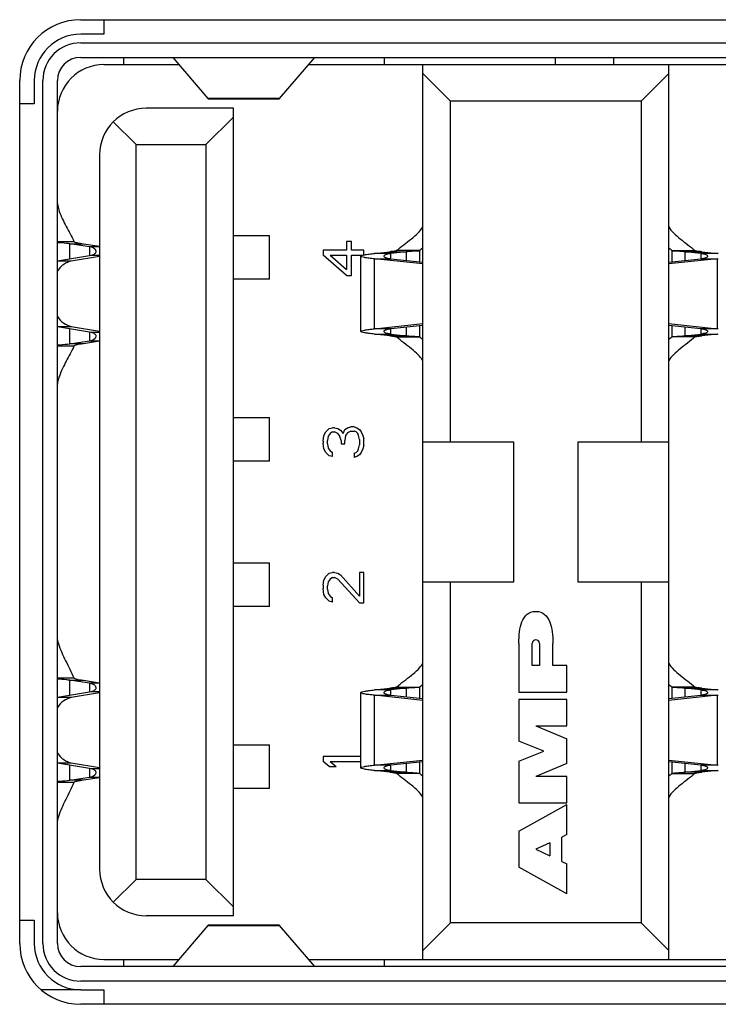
# Model space of a CAD drawing. Header units: millimetres. Extents: x 0 to 2731, y -3524 to -2222.
# Tile 86 of 221: x 1221 to 1230, y -2584 to -2570. Entities that reach past the tile are written whole.
import ezdxf

# ---------------------------------------------------------------- set-up
doc = ezdxf.new("R2010")
doc.units = ezdxf.units.MM
doc.header["$LTSCALE"] = 46.255
doc.layers.add('00_COMPONENTS', color=7, linetype='CONTINUOUS')

msp = doc.modelspace()

# ---------------------------------------------------------------- linework, layer by layer
at = {"layer": '00_COMPONENTS', "color": 4}
for p, q in [((1221.413, -2570.055), (1234.393, -2570.055)), ((1221.413, -2570.373), (1234.393, -2570.373)), ((1220.575, -2582.753), (1220.575, -2570.893)), ((1220.893, -2582.753), (1220.893, -2570.893)), ((1224.146, -2571.14), (1223.161, -2571.14)), ((1221.093, -2573.103), (1221.32, -2573.103)), ((1221.266, -2573.137), (1221.453, -2573.137)), ((1221.266, -2573.34), (1221.266, -2573.137)), ((1221.673, -2573.177), (1221.533, -2573.177)), ((1221.533, -2573.177), (1221.533, -2573.29)), ((1221.56, -2573.29), (1221.673, -2573.29)), ((1225.676, -2573.268), (1225.451, -2573.268)), ((1225.662, -2573.246), (1225.887, -2573.246)), ((1225.675, -2573.343), (1225.675, -2573.268)), ((1226.071, -2573.229), (1225.754, -2573.229)), ((1225.887, -2573.246), (1225.887, -2573.365)), ((1226.071, -2573.385), (1226.071, -2573.229)), ((1229.535, -2573.229), (1229.852, -2573.229)), ((1229.535, -2573.229), (1229.535, -2573.385)), ((1229.72, -2573.246), (1229.945, -2573.246)), ((1229.72, -2573.365), (1229.72, -2573.246)), ((1230.156, -2573.268), (1229.931, -2573.268)), ((1229.931, -2573.268), (1229.931, -2573.343)), ((1221.284, -2573.375), (1221.093, -2573.375)), ((1225.451, -2573.343), (1225.676, -2573.343)), ((1225.451, -2574.303), (1225.451, -2573.343)), ((1229.931, -2573.343), (1230.156, -2573.343)), ((1230.156, -2573.343), (1230.156, -2574.303)), ((1221.093, -2574.271), (1221.284, -2574.271)), ((1226.071, -2574.417), (1226.071, -2574.261)), ((1229.535, -2574.261), (1229.535, -2574.417)), ((1221.266, -2574.509), (1221.266, -2574.306)), ((1221.533, -2574.356), (1221.533, -2574.469)), ((1221.673, -2574.356), (1221.56, -2574.356)), ((1225.676, -2574.303), (1225.451, -2574.303)), ((1225.451, -2574.378), (1225.676, -2574.378)), ((1225.887, -2574.4), (1225.662, -2574.4)), ((1225.675, -2574.378), (1225.675, -2574.303)), ((1225.887, -2574.281), (1225.887, -2574.4)), ((1229.72, -2574.4), (1229.72, -2574.281)), ((1229.945, -2574.4), (1229.72, -2574.4)), ((1230.156, -2574.303), (1229.931, -2574.303)), ((1229.931, -2574.303), (1229.931, -2574.378)), ((1229.931, -2574.378), (1230.156, -2574.378)), ((1221.32, -2574.543), (1221.093, -2574.543)), ((1221.453, -2574.509), (1221.266, -2574.509)), ((1221.533, -2574.469), (1221.673, -2574.469)), ((1225.754, -2574.417), (1226.071, -2574.417)), ((1229.852, -2574.417), (1229.535, -2574.417)), ((1221.093, -2579.103), (1221.32, -2579.103)), ((1221.266, -2579.137), (1221.453, -2579.137)), ((1221.266, -2579.34), (1221.266, -2579.137)), ((1221.673, -2579.177), (1221.533, -2579.177)), ((1221.533, -2579.177), (1221.533, -2579.29)), ((1225.676, -2579.268), (1225.451, -2579.268)), ((1225.662, -2579.246), (1225.887, -2579.246)), ((1225.675, -2579.343), (1225.675, -2579.268)), ((1225.754, -2579.229), (1226.071, -2579.229)), ((1225.887, -2579.246), (1225.887, -2579.365)), ((1226.071, -2579.385), (1226.071, -2579.229)), ((1229.852, -2579.229), (1229.535, -2579.229)), ((1229.535, -2579.229), (1229.535, -2579.385)), ((1229.72, -2579.246), (1229.945, -2579.246)), ((1229.72, -2579.365), (1229.72, -2579.246)), ((1230.156, -2579.268), (1229.931, -2579.268)), ((1229.931, -2579.268), (1229.931, -2579.343)), ((1221.284, -2579.375), (1221.093, -2579.375)), ((1221.56, -2579.29), (1221.673, -2579.29)), ((1225.451, -2579.343), (1225.676, -2579.343)), ((1225.451, -2580.303), (1225.451, -2579.343)), ((1229.931, -2579.343), (1230.156, -2579.343)), ((1230.156, -2579.343), (1230.156, -2580.303)), ((1221.093, -2580.271), (1221.284, -2580.271)), ((1221.266, -2580.509), (1221.266, -2580.306)), ((1221.533, -2580.356), (1221.533, -2580.469)), ((1221.673, -2580.356), (1221.56, -2580.356)), ((1225.676, -2580.303), (1225.451, -2580.303)), ((1225.675, -2580.378), (1225.675, -2580.303)), ((1225.887, -2580.281), (1225.887, -2580.4)), ((1226.071, -2580.417), (1226.071, -2580.261)), ((1229.535, -2580.261), (1229.535, -2580.417)), ((1229.72, -2580.4), (1229.72, -2580.281)), ((1230.156, -2580.303), (1229.931, -2580.303)), ((1229.931, -2580.303), (1229.931, -2580.378)), ((1221.533, -2580.469), (1221.673, -2580.469)), ((1225.451, -2580.378), (1225.676, -2580.378)), ((1225.887, -2580.4), (1225.662, -2580.4)), ((1226.071, -2580.417), (1225.754, -2580.417)), ((1229.535, -2580.417), (1229.852, -2580.417)), ((1229.945, -2580.4), (1229.72, -2580.4)), ((1229.931, -2580.378), (1230.156, -2580.378)), ((1221.32, -2580.543), (1221.093, -2580.543)), ((1221.453, -2580.509), (1221.266, -2580.509)), ((1223.161, -2582.506), (1224.146, -2582.506)), ((1234.393, -2583.273), (1221.413, -2583.273)), ((1234.393, -2583.591), (1221.413, -2583.591))]:
    msp.add_line(p, q, dxfattribs=at)
at = {"layer": '00_COMPONENTS', "color": 7}
for p, q in [((1221.733, -2570.055), (1221.733, -2570.255)), ((1221.733, -2570.255), (1221.413, -2570.255)), ((1221.413, -2570.573), (1234.393, -2570.573)), ((1222.003, -2570.573), (1222.003, -2570.673)), ((1222.678, -2570.575), (1223.161, -2571.14)), ((1224.146, -2571.14), (1224.628, -2570.575)), ((1225.583, -2570.573), (1225.583, -2570.673)), ((1227.933, -2570.573), (1227.933, -2570.673)), ((1228.733, -2570.573), (1228.733, -2570.673)), ((1221.733, -2570.673), (1222.762, -2570.673)), ((1224.544, -2570.673), (1231.279, -2570.673)), ((1226.113, -2582.973), (1226.113, -2570.673)), ((1229.493, -2582.973), (1229.493, -2570.673)), ((1226.493, -2571.173), (1226.113, -2570.793)), ((1229.493, -2570.793), (1229.113, -2571.173)), ((1220.775, -2570.893), (1220.775, -2571.213)), ((1221.093, -2582.753), (1221.093, -2570.893)), ((1223.166, -2571.143), (1224.14, -2571.143)), ((1220.775, -2571.213), (1220.575, -2571.213)), ((1223.513, -2571.273), (1222.313, -2571.273)), ((1223.513, -2582.373), (1223.513, -2571.273)), ((1229.113, -2571.173), (1226.493, -2571.173)), ((1226.493, -2575.863), (1226.493, -2571.173)), ((1229.113, -2571.173), (1229.113, -2575.863)), ((1223.133, -2571.773), (1223.513, -2571.393)), ((1222.173, -2571.773), (1221.861, -2571.46)), ((1222.173, -2571.773), (1223.133, -2571.773)), ((1222.173, -2581.873), (1222.173, -2571.773)), ((1223.133, -2571.773), (1223.133, -2581.873)), ((1221.673, -2571.913), (1221.673, -2581.733)), ((1223.513, -2573.023), (1224.008, -2573.023)), ((1224.008, -2573.623), (1224.008, -2573.023)), ((1221.533, -2573.177), (1221.266, -2573.137)), ((1221.453, -2573.137), (1221.673, -2573.17)), ((1225.136, -2573.106), (1225.065, -2573.106)), ((1225.065, -2573.106), (1225.065, -2573.223)), ((1225.136, -2573.223), (1225.136, -2573.106)), ((1221.093, -2573.369), (1221.56, -2573.29)), ((1221.673, -2573.309), (1221.284, -2573.375)), ((1225.065, -2573.223), (1224.743, -2573.223)), ((1224.743, -2573.223), (1224.743, -2573.293)), ((1225.065, -2573.573), (1224.743, -2573.293)), ((1224.839, -2573.293), (1225.065, -2573.293)), ((1224.839, -2573.293), (1225.065, -2573.491)), ((1225.065, -2573.293), (1225.065, -2573.491)), ((1225.303, -2573.223), (1225.136, -2573.223)), ((1225.136, -2573.293), (1225.286, -2573.293)), ((1225.136, -2573.573), (1225.136, -2573.293)), ((1225.263, -2574.34), (1225.263, -2573.306)), ((1225.303, -2573.293), (1225.303, -2573.223)), ((1225.451, -2573.268), (1225.662, -2573.246)), ((1225.887, -2573.246), (1225.675, -2573.268)), ((1229.931, -2573.268), (1229.72, -2573.246)), ((1229.945, -2573.246), (1230.156, -2573.268)), ((1226.113, -2573.413), (1225.451, -2573.343)), ((1225.675, -2573.343), (1226.113, -2573.389)), ((1230.156, -2573.343), (1229.493, -2573.413)), ((1229.493, -2573.389), (1229.931, -2573.343)), ((1225.065, -2573.573), (1225.136, -2573.573)), ((1224.008, -2573.623), (1223.513, -2573.623)), ((1221.284, -2574.271), (1221.673, -2574.337)), ((1225.451, -2574.303), (1226.113, -2574.233)), ((1226.113, -2574.257), (1225.675, -2574.303)), ((1229.493, -2574.233), (1230.156, -2574.303)), ((1229.931, -2574.303), (1229.493, -2574.257)), ((1221.56, -2574.356), (1221.093, -2574.277)), ((1225.662, -2574.4), (1225.451, -2574.378)), ((1225.675, -2574.378), (1225.887, -2574.4)), ((1229.72, -2574.4), (1229.931, -2574.378)), ((1230.156, -2574.378), (1229.945, -2574.4)), ((1221.266, -2574.509), (1221.533, -2574.469)), ((1221.673, -2574.476), (1221.453, -2574.509)), ((1223.513, -2575.523), (1224.008, -2575.523)), ((1224.008, -2576.123), (1224.008, -2575.523)), ((1224.755, -2575.77), (1224.779, -2575.723)), ((1224.779, -2575.723), (1224.827, -2575.676)), ((1224.839, -2575.746), (1224.815, -2575.781)), ((1224.827, -2575.676), (1224.874, -2575.665)), ((1224.874, -2575.723), (1224.839, -2575.746)), ((1224.898, -2575.665), (1224.874, -2575.665)), ((1224.874, -2575.723), (1224.898, -2575.723)), ((1224.898, -2575.665), (1224.946, -2575.676)), ((1224.946, -2575.746), (1224.898, -2575.723)), ((1224.946, -2575.676), (1224.981, -2575.7)), ((1224.97, -2575.77), (1224.946, -2575.746)), ((1224.981, -2575.7), (1225.017, -2575.746)), ((1225.017, -2575.746), (1225.041, -2575.688)), ((1225.041, -2575.688), (1225.077, -2575.665)), ((1225.077, -2575.735), (1225.053, -2575.77)), ((1225.077, -2575.665), (1225.124, -2575.653)), ((1225.124, -2575.711), (1225.077, -2575.735)), ((1225.172, -2575.653), (1225.124, -2575.653)), ((1225.124, -2575.711), (1225.172, -2575.711)), ((1225.172, -2575.653), (1225.208, -2575.665)), ((1225.196, -2575.723), (1225.172, -2575.711)), ((1225.22, -2575.746), (1225.196, -2575.723)), ((1225.208, -2575.665), (1225.244, -2575.688)), ((1225.232, -2575.77), (1225.22, -2575.746)), ((1225.244, -2575.688), (1225.267, -2575.723)), ((1225.267, -2575.723), (1225.291, -2575.77)), ((1224.743, -2575.851), (1224.755, -2575.77)), ((1224.743, -2575.851), (1224.743, -2575.875)), ((1224.755, -2575.956), (1224.743, -2575.875)), ((1224.815, -2575.781), (1224.803, -2575.84)), ((1224.803, -2575.886), (1224.803, -2575.84)), ((1224.803, -2575.886), (1224.815, -2575.945)), ((1224.993, -2575.84), (1224.97, -2575.77)), ((1224.993, -2575.84), (1224.993, -2575.886)), ((1224.993, -2575.886), (1225.041, -2575.886)), ((1225.053, -2575.77), (1225.041, -2575.84)), ((1225.041, -2575.886), (1225.041, -2575.84)), ((1225.244, -2575.828), (1225.232, -2575.77)), ((1225.232, -2575.956), (1225.244, -2575.898)), ((1225.244, -2575.828), (1225.244, -2575.898)), ((1225.291, -2575.77), (1225.303, -2575.816)), ((1225.303, -2575.91), (1225.303, -2575.816)), ((1227.363, -2575.863), (1226.113, -2575.863)), ((1227.363, -2577.783), (1227.363, -2575.863)), ((1229.493, -2575.863), (1228.243, -2575.863)), ((1228.243, -2575.863), (1228.243, -2577.783)), ((1224.779, -2576.003), (1224.755, -2575.956)), ((1224.827, -2576.05), (1224.779, -2576.003)), ((1224.815, -2575.945), (1224.839, -2575.98)), ((1224.839, -2575.98), (1224.874, -2576.003)), ((1224.874, -2576.061), (1224.874, -2576.003)), ((1225.172, -2576.015), (1225.196, -2576.003)), ((1225.172, -2576.015), (1225.172, -2576.073)), ((1225.196, -2576.003), (1225.22, -2575.98)), ((1225.22, -2575.98), (1225.232, -2575.956)), ((1225.267, -2576.003), (1225.244, -2576.038)), ((1225.291, -2575.956), (1225.267, -2576.003)), ((1225.303, -2575.91), (1225.291, -2575.956)), ((1224.008, -2576.123), (1223.513, -2576.123)), ((1224.874, -2576.061), (1224.827, -2576.05)), ((1225.208, -2576.061), (1225.172, -2576.073)), ((1225.244, -2576.038), (1225.208, -2576.061)), ((1223.513, -2577.523), (1224.008, -2577.523)), ((1224.008, -2578.123), (1224.008, -2577.523)), ((1224.827, -2577.665), (1224.874, -2577.653)), ((1224.898, -2577.653), (1224.874, -2577.653)), ((1224.898, -2577.653), (1224.946, -2577.665)), ((1225.303, -2577.653), (1225.244, -2577.653)), ((1225.244, -2577.653), (1225.244, -2577.98)), ((1225.303, -2578.073), (1225.303, -2577.653)), ((1224.743, -2577.828), (1224.755, -2577.758)), ((1224.755, -2577.758), (1224.779, -2577.711)), ((1224.779, -2577.711), (1224.827, -2577.665)), ((1224.815, -2577.781), (1224.803, -2577.84)), ((1224.839, -2577.746), (1224.815, -2577.781)), ((1224.874, -2577.723), (1224.839, -2577.746)), ((1224.874, -2577.723), (1224.898, -2577.723)), ((1224.946, -2577.746), (1224.898, -2577.723)), ((1224.946, -2577.665), (1224.981, -2577.688)), ((1225.244, -2578.073), (1224.946, -2577.746)), ((1224.981, -2577.688), (1225.244, -2577.98)), ((1226.113, -2577.783), (1227.363, -2577.783)), ((1226.493, -2582.473), (1226.493, -2577.783)), ((1228.243, -2577.783), (1229.493, -2577.783)), ((1229.113, -2577.783), (1229.113, -2582.473)), ((1224.743, -2577.828), (1224.743, -2577.875)), ((1224.755, -2577.956), (1224.743, -2577.875)), ((1224.803, -2577.886), (1224.803, -2577.84)), ((1224.803, -2577.886), (1224.815, -2577.945)), ((1224.779, -2578.003), (1224.755, -2577.956)), ((1224.827, -2578.05), (1224.779, -2578.003)), ((1224.815, -2577.945), (1224.839, -2577.98)), ((1224.874, -2578.061), (1224.827, -2578.05)), ((1224.839, -2577.98), (1224.874, -2578.003)), ((1224.874, -2578.061), (1224.874, -2578.003)), ((1224.008, -2578.123), (1223.513, -2578.123)), ((1225.244, -2578.073), (1225.303, -2578.073)), ((1227.433, -2578.629), (1227.433, -2579.3)), ((1227.618, -2578.935), (1227.618, -2578.629)), ((1227.716, -2578.629), (1227.716, -2578.935)), ((1227.9, -2578.935), (1227.9, -2578.629)), ((1227.716, -2578.935), (1227.618, -2578.935)), ((1228.093, -2578.935), (1227.9, -2578.935)), ((1228.093, -2579.3), (1228.093, -2578.935)), ((1221.533, -2579.177), (1221.266, -2579.137)), ((1221.453, -2579.137), (1221.673, -2579.17)), ((1225.451, -2579.268), (1225.662, -2579.246)), ((1225.887, -2579.246), (1225.675, -2579.268)), ((1229.931, -2579.268), (1229.72, -2579.246)), ((1229.945, -2579.246), (1230.156, -2579.268)), ((1221.093, -2579.369), (1221.56, -2579.29)), ((1221.673, -2579.309), (1221.284, -2579.375)), ((1225.263, -2580.34), (1225.263, -2579.306)), ((1226.113, -2579.413), (1225.451, -2579.343)), ((1225.675, -2579.343), (1226.113, -2579.389)), ((1227.433, -2579.3), (1228.093, -2579.3)), ((1228.093, -2579.399), (1227.433, -2579.399)), ((1227.433, -2579.399), (1227.433, -2579.972)), ((1228.093, -2579.762), (1228.093, -2579.399)), ((1230.156, -2579.343), (1229.493, -2579.413)), ((1229.493, -2579.389), (1229.931, -2579.343)), ((1227.667, -2579.762), (1228.093, -2579.762)), ((1227.667, -2579.762), (1228.093, -2579.942)), ((1228.093, -2580.279), (1228.093, -2579.942)), ((1223.513, -2580.023), (1224.008, -2580.023)), ((1224.008, -2580.623), (1224.008, -2580.023)), ((1227.775, -2580.11), (1227.433, -2579.972)), ((1225.263, -2580.183), (1224.743, -2580.183)), ((1224.743, -2580.183), (1224.743, -2580.253)), ((1227.433, -2580.248), (1227.775, -2580.11)), ((1221.56, -2580.356), (1221.093, -2580.277)), ((1221.284, -2580.271), (1221.673, -2580.337)), ((1224.827, -2580.323), (1224.743, -2580.253)), ((1224.827, -2580.323), (1224.922, -2580.323)), ((1224.839, -2580.253), (1225.263, -2580.253)), ((1224.839, -2580.253), (1224.922, -2580.323)), ((1225.451, -2580.303), (1226.113, -2580.233)), ((1226.113, -2580.257), (1225.675, -2580.303)), ((1227.433, -2580.248), (1227.433, -2580.822)), ((1228.093, -2580.279), (1227.667, -2580.459)), ((1229.493, -2580.233), (1230.156, -2580.303)), ((1229.931, -2580.303), (1229.493, -2580.257)), ((1221.266, -2580.509), (1221.533, -2580.469)), ((1221.673, -2580.476), (1221.453, -2580.509)), ((1225.662, -2580.4), (1225.451, -2580.378)), ((1225.675, -2580.378), (1225.887, -2580.4)), ((1228.093, -2580.459), (1227.667, -2580.459)), ((1228.093, -2580.822), (1228.093, -2580.459)), ((1229.72, -2580.4), (1229.931, -2580.378)), ((1230.156, -2580.378), (1229.945, -2580.4)), ((1224.008, -2580.623), (1223.513, -2580.623)), ((1227.433, -2580.822), (1228.093, -2580.822)), ((1227.433, -2581.209), (1228.093, -2580.843)), ((1228.093, -2581.257), (1228.093, -2580.843)), ((1227.433, -2581.209), (1227.433, -2581.707)), ((1228.093, -2581.257), (1228.023, -2581.291)), ((1228.023, -2581.626), (1228.023, -2581.291)), ((1227.857, -2581.37), (1227.667, -2581.46)), ((1227.857, -2581.37), (1227.857, -2581.548)), ((1227.667, -2581.46), (1227.857, -2581.548)), ((1228.093, -2582.073), (1227.433, -2581.707)), ((1228.023, -2581.626), (1228.093, -2581.658)), ((1228.093, -2582.073), (1228.093, -2581.658)), ((1221.861, -2582.186), (1222.173, -2581.873)), ((1223.133, -2581.873), (1222.173, -2581.873)), ((1223.133, -2581.873), (1223.513, -2582.253)), ((1223.513, -2582.373), (1222.313, -2582.373)), ((1220.575, -2582.433), (1220.775, -2582.433)), ((1220.775, -2582.433), (1220.775, -2582.753)), ((1223.161, -2582.506), (1222.678, -2583.071)), ((1224.14, -2582.503), (1223.166, -2582.503)), ((1224.628, -2583.071), (1224.146, -2582.506)), ((1226.113, -2582.853), (1226.493, -2582.473)), ((1229.113, -2582.473), (1226.493, -2582.473)), ((1229.113, -2582.473), (1229.493, -2582.853)), ((1234.393, -2583.073), (1221.413, -2583.073)), ((1221.733, -2582.973), (1222.762, -2582.973)), ((1222.003, -2582.973), (1222.003, -2583.073)), ((1224.544, -2582.973), (1231.153, -2582.973)), ((1225.583, -2582.973), (1225.583, -2583.073)), ((1221.413, -2583.391), (1220.87, -2583.391)), ((1221.413, -2583.391), (1221.733, -2583.391)), ((1221.733, -2583.391), (1221.733, -2583.591))]:
    msp.add_line(p, q, dxfattribs=at)
at = {"layer": '00_COMPONENTS', "color": 4}
for centre, radius, start, end in [((1221.413, -2570.893), 0.838, 90, 180), ((1221.413, -2570.893), 0.52, 90, 180), ((1221.413, -2582.753), 0.838, 180, 270), ((1221.413, -2582.753), 0.52, 180, 270)]:
    msp.add_arc(centre, radius, start, end, dxfattribs=at)
at = {"layer": '00_COMPONENTS', "color": 7}
for centre, radius, start, end in [((1221.413, -2570.893), 0.638, 90, 180), ((1221.413, -2570.893), 0.32, 90, 180), ((1221.733, -2571.313), 0.64, 90, 180), ((1222.313, -2571.913), 0.64, 90, 180), ((1226.908, -2574.157), 1.249, 129.5117, 132.0442), ((1228.698, -2574.157), 1.249, 47.9558, 50.4883), ((1229.733, -2577.28), 4.034, 83.7382, 83.9874), ((1229.733, -2569.332), 4.034, 276.0109, 276.2602), ((1229.733, -2578.314), 4.034, 83.7398, 83.9891), ((1229.733, -2570.366), 4.034, 276.0126, 276.2618), ((1226.908, -2573.489), 1.249, 227.9558, 230.4883), ((1228.698, -2573.489), 1.249, 309.5117, 312.0442), ((1227.667, -2578.629), 0.0491, 0, 180), ((1226.908, -2580.157), 1.249, 129.5117, 132.0442), ((1228.698, -2580.157), 1.249, 47.9558, 50.4883), ((1229.733, -2583.28), 4.034, 83.7382, 83.9874), ((1229.733, -2575.332), 4.034, 276.0109, 276.2602), ((1229.733, -2584.314), 4.034, 83.7398, 83.9891), ((1226.908, -2579.489), 1.249, 227.9558, 230.4883), ((1228.698, -2579.489), 1.249, 309.5117, 312.0442), ((1229.733, -2576.366), 4.034, 276.0126, 276.2618), ((1222.313, -2581.733), 0.64, 180, 270), ((1221.733, -2582.333), 0.64, 180, 270), ((1221.413, -2582.753), 0.638, 180, 270), ((1221.413, -2582.753), 0.32, 180, 270)]:
    msp.add_arc(centre, radius, start, end, dxfattribs=at)
for points, knots in [([(1223.161, -2571.14), (1223.161, -2571.14), (1223.163, -2571.142), (1223.165, -2571.143), (1223.166, -2571.143)], [0, 0, 0, 0, 0.303883, 1, 1, 1, 1]), ([(1224.14, -2571.143), (1224.142, -2571.143), (1224.144, -2571.142), (1224.145, -2571.14), (1224.146, -2571.14)], [0, 0, 0, 0, 0.696117, 1, 1, 1, 1]), ([(1221.093, -2572.58), (1221.094, -2572.589), (1221.1, -2572.626), (1221.11, -2572.663), (1221.119, -2572.69)], [0, 0, 0, 0, 0.245737, 1, 1, 1, 1]), ([(1221.119, -2572.69), (1221.143, -2572.762), (1221.215, -2572.898), (1221.29, -2573.032), (1221.32, -2573.103)], [0, 0, 0, 0, 0.495352, 1, 1, 1, 1]), ([(1225.754, -2573.229), (1225.786, -2573.201), (1225.853, -2573.147), (1225.955, -2573.07), (1226.046, -2572.993), (1226.096, -2572.935), (1226.113, -2572.905)], [0, 0, 0, 0, 0.262089, 0.533099, 0.786459, 1, 1, 1, 1]), ([(1229.493, -2572.905), (1229.51, -2572.935), (1229.561, -2572.993), (1229.652, -2573.07), (1229.753, -2573.147), (1229.82, -2573.201), (1229.852, -2573.229)], [0, 0, 0, 0, 0.213541, 0.466901, 0.737911, 1, 1, 1, 1]), ([(1221.266, -2573.137), (1221.25, -2573.135), (1221.192, -2573.127), (1221.134, -2573.123), (1221.093, -2573.121)], [0, 0, 0, 0, 0.29019, 1, 1, 1, 1]), ([(1221.32, -2573.103), (1221.322, -2573.107), (1221.337, -2573.114), (1221.363, -2573.122), (1221.404, -2573.13), (1221.435, -2573.135), (1221.453, -2573.137)], [0, 0, 0, 0, 0.104964, 0.30973, 0.612602, 1, 1, 1, 1]), ([(1221.625, -2573.24), (1221.625, -2573.233), (1221.618, -2573.213), (1221.584, -2573.189), (1221.552, -2573.18), (1221.533, -2573.177)], [0, 0, 0, 0, 0.170866, 0.511922, 1, 1, 1, 1]), ([(1221.56, -2573.29), (1221.57, -2573.288), (1221.587, -2573.284), (1221.608, -2573.272), (1221.622, -2573.257), (1221.625, -2573.245), (1221.625, -2573.24)], [0, 0, 0, 0, 0.332767, 0.601345, 0.815511, 1, 1, 1, 1]), ([(1225.263, -2573.306), (1225.263, -2573.304), (1225.267, -2573.3), (1225.284, -2573.293), (1225.319, -2573.285), (1225.378, -2573.276), (1225.424, -2573.271), (1225.451, -2573.268)], [0, 0, 0, 0, 0.028978, 0.082372, 0.276572, 0.586124, 1, 1, 1, 1]), ([(1225.451, -2573.343), (1225.424, -2573.34), (1225.378, -2573.335), (1225.319, -2573.327), (1225.284, -2573.319), (1225.267, -2573.312), (1225.263, -2573.308), (1225.263, -2573.306)], [0, 0, 0, 0, 0.413875, 0.723428, 0.917629, 0.971022, 1, 1, 1, 1]), ([(1225.581, -2573.306), (1225.581, -2573.301), (1225.589, -2573.291), (1225.608, -2573.282), (1225.638, -2573.273), (1225.662, -2573.27), (1225.675, -2573.268)], [0, 0, 0, 0, 0.123152, 0.322088, 0.615568, 1, 1, 1, 1]), ([(1225.675, -2573.343), (1225.662, -2573.342), (1225.638, -2573.338), (1225.608, -2573.33), (1225.589, -2573.321), (1225.581, -2573.31), (1225.581, -2573.306)], [0, 0, 0, 0, 0.38444, 0.677886, 0.876834, 1, 1, 1, 1]), ([(1225.754, -2573.229), (1225.752, -2573.232), (1225.742, -2573.235), (1225.723, -2573.239), (1225.695, -2573.242), (1225.674, -2573.245), (1225.662, -2573.246)], [0, 0, 0, 0, 0.110022, 0.316303, 0.615883, 1, 1, 1, 1]), ([(1226.071, -2573.229), (1226.069, -2573.231), (1226.063, -2573.234), (1226.044, -2573.237), (1226.008, -2573.238), (1225.953, -2573.24), (1225.911, -2573.244), (1225.887, -2573.246)], [0, 0, 0, 0, 0.042194, 0.107355, 0.311954, 0.612564, 1, 1, 1, 1]), ([(1229.72, -2573.246), (1229.696, -2573.244), (1229.653, -2573.24), (1229.598, -2573.238), (1229.562, -2573.237), (1229.543, -2573.234), (1229.537, -2573.231), (1229.535, -2573.229)], [0, 0, 0, 0, 0.387436, 0.688046, 0.892645, 0.957806, 1, 1, 1, 1]), ([(1229.945, -2573.246), (1229.933, -2573.245), (1229.911, -2573.242), (1229.883, -2573.239), (1229.865, -2573.235), (1229.854, -2573.232), (1229.852, -2573.229)], [0, 0, 0, 0, 0.384117, 0.683698, 0.889978, 1, 1, 1, 1]), ([(1229.931, -2573.268), (1229.944, -2573.27), (1229.968, -2573.273), (1229.998, -2573.282), (1230.018, -2573.291), (1230.025, -2573.301), (1230.025, -2573.306)], [0, 0, 0, 0, 0.38444, 0.677886, 0.876833, 1, 1, 1, 1]), ([(1230.025, -2573.306), (1230.025, -2573.31), (1230.018, -2573.321), (1229.998, -2573.33), (1229.968, -2573.338), (1229.944, -2573.342), (1229.931, -2573.343)], [0, 0, 0, 0, 0.123152, 0.322088, 0.615567, 1, 1, 1, 1]), ([(1221.284, -2573.375), (1221.247, -2573.381), (1221.172, -2573.415), (1221.117, -2573.475), (1221.093, -2573.509)], [0, 0, 0, 0, 0.472623, 1, 1, 1, 1]), ([(1221.093, -2574.137), (1221.117, -2574.172), (1221.172, -2574.231), (1221.247, -2574.265), (1221.284, -2574.271)], [0, 0, 0, 0, 0.527377, 1, 1, 1, 1]), ([(1221.533, -2574.469), (1221.547, -2574.467), (1221.582, -2574.459), (1221.625, -2574.431), (1221.625, -2574.406)], [0, 0, 0, 0, 0.35293, 1, 1, 1, 1]), ([(1221.625, -2574.406), (1221.625, -2574.401), (1221.622, -2574.389), (1221.608, -2574.374), (1221.587, -2574.363), (1221.57, -2574.358), (1221.56, -2574.356)], [0, 0, 0, 0, 0.184456, 0.398592, 0.667343, 1, 1, 1, 1]), ([(1225.263, -2574.34), (1225.263, -2574.338), (1225.267, -2574.334), (1225.284, -2574.328), (1225.319, -2574.32), (1225.378, -2574.311), (1225.424, -2574.306), (1225.451, -2574.303)], [0, 0, 0, 0, 0.028978, 0.082372, 0.276572, 0.586125, 1, 1, 1, 1]), ([(1225.451, -2574.378), (1225.424, -2574.375), (1225.378, -2574.37), (1225.319, -2574.361), (1225.284, -2574.353), (1225.267, -2574.347), (1225.263, -2574.342), (1225.263, -2574.34)], [0, 0, 0, 0, 0.413875, 0.723428, 0.917628, 0.971022, 1, 1, 1, 1]), ([(1225.581, -2574.34), (1225.581, -2574.336), (1225.589, -2574.325), (1225.608, -2574.316), (1225.638, -2574.308), (1225.662, -2574.304), (1225.675, -2574.303)], [0, 0, 0, 0, 0.123152, 0.322088, 0.615567, 1, 1, 1, 1]), ([(1225.675, -2574.378), (1225.662, -2574.376), (1225.638, -2574.373), (1225.608, -2574.364), (1225.589, -2574.355), (1225.581, -2574.345), (1225.581, -2574.34)], [0, 0, 0, 0, 0.38444, 0.677886, 0.876833, 1, 1, 1, 1]), ([(1225.662, -2574.4), (1225.674, -2574.401), (1225.695, -2574.404), (1225.723, -2574.408), (1225.742, -2574.412), (1225.752, -2574.414), (1225.754, -2574.417)], [0, 0, 0, 0, 0.384117, 0.683698, 0.889978, 1, 1, 1, 1]), ([(1225.887, -2574.4), (1225.911, -2574.402), (1225.953, -2574.406), (1226.008, -2574.408), (1226.044, -2574.41), (1226.063, -2574.413), (1226.069, -2574.415), (1226.071, -2574.417)], [0, 0, 0, 0, 0.387436, 0.688046, 0.892645, 0.957806, 1, 1, 1, 1]), ([(1229.535, -2574.417), (1229.537, -2574.415), (1229.543, -2574.413), (1229.562, -2574.41), (1229.598, -2574.408), (1229.653, -2574.406), (1229.696, -2574.402), (1229.72, -2574.4)], [0, 0, 0, 0, 0.042194, 0.107355, 0.311954, 0.612564, 1, 1, 1, 1]), ([(1229.852, -2574.417), (1229.854, -2574.414), (1229.865, -2574.412), (1229.883, -2574.408), (1229.911, -2574.404), (1229.933, -2574.401), (1229.945, -2574.4)], [0, 0, 0, 0, 0.110022, 0.316303, 0.615883, 1, 1, 1, 1]), ([(1229.931, -2574.303), (1229.944, -2574.304), (1229.968, -2574.308), (1229.998, -2574.316), (1230.018, -2574.325), (1230.025, -2574.336), (1230.025, -2574.34)], [0, 0, 0, 0, 0.38444, 0.677886, 0.876834, 1, 1, 1, 1]), ([(1230.025, -2574.34), (1230.025, -2574.345), (1230.018, -2574.355), (1229.998, -2574.364), (1229.968, -2574.373), (1229.944, -2574.376), (1229.931, -2574.378)], [0, 0, 0, 0, 0.123152, 0.322089, 0.615568, 1, 1, 1, 1]), ([(1221.093, -2574.525), (1221.105, -2574.524), (1221.163, -2574.521), (1221.221, -2574.516), (1221.266, -2574.509)], [0, 0, 0, 0, 0.207051, 1, 1, 1, 1]), ([(1221.32, -2574.543), (1221.29, -2574.614), (1221.215, -2574.747), (1221.144, -2574.883), (1221.12, -2574.954)], [0, 0, 0, 0, 0.504508, 1, 1, 1, 1]), ([(1221.453, -2574.509), (1221.435, -2574.511), (1221.404, -2574.516), (1221.363, -2574.525), (1221.337, -2574.532), (1221.322, -2574.539), (1221.32, -2574.543)], [0, 0, 0, 0, 0.387397, 0.690268, 0.895036, 1, 1, 1, 1]), ([(1226.113, -2574.742), (1226.096, -2574.711), (1226.046, -2574.654), (1225.955, -2574.577), (1225.853, -2574.499), (1225.786, -2574.445), (1225.754, -2574.417)], [0, 0, 0, 0, 0.213541, 0.466902, 0.737911, 1, 1, 1, 1]), ([(1229.852, -2574.417), (1229.82, -2574.445), (1229.753, -2574.499), (1229.652, -2574.577), (1229.561, -2574.654), (1229.51, -2574.711), (1229.493, -2574.742)], [0, 0, 0, 0, 0.262089, 0.533098, 0.786459, 1, 1, 1, 1]), ([(1221.12, -2574.954), (1221.116, -2574.964), (1221.105, -2575), (1221.096, -2575.038), (1221.093, -2575.066)], [0, 0, 0, 0, 0.255201, 1, 1, 1, 1]), ([(1227.433, -2578.629), (1227.433, -2578.517), (1227.449, -2578.361), (1227.536, -2578.224), (1227.614, -2578.19), (1227.667, -2578.19)], [0, 0, 0, 0, 0.500603, 0.764662, 1, 1, 1, 1]), ([(1227.667, -2578.19), (1227.721, -2578.19), (1227.799, -2578.224), (1227.885, -2578.362), (1227.901, -2578.517), (1227.9, -2578.629)], [0, 0, 0, 0, 0.236964, 0.500597, 1, 1, 1, 1]), ([(1221.108, -2578.635), (1221.132, -2578.716), (1221.206, -2578.872), (1221.286, -2579.023), (1221.32, -2579.103)], [0, 0, 0, 0, 0.493824, 1, 1, 1, 1]), ([(1225.754, -2579.229), (1225.786, -2579.201), (1225.853, -2579.147), (1225.955, -2579.07), (1226.046, -2578.993), (1226.096, -2578.935), (1226.113, -2578.905)], [0, 0, 0, 0, 0.262089, 0.533098, 0.786459, 1, 1, 1, 1]), ([(1229.493, -2578.905), (1229.51, -2578.935), (1229.561, -2578.993), (1229.652, -2579.07), (1229.753, -2579.147), (1229.82, -2579.201), (1229.852, -2579.229)], [0, 0, 0, 0, 0.213541, 0.466902, 0.737911, 1, 1, 1, 1]), ([(1221.266, -2579.137), (1221.25, -2579.135), (1221.192, -2579.127), (1221.134, -2579.123), (1221.093, -2579.121)], [0, 0, 0, 0, 0.29019, 1, 1, 1, 1]), ([(1221.32, -2579.103), (1221.322, -2579.107), (1221.337, -2579.114), (1221.363, -2579.122), (1221.404, -2579.13), (1221.435, -2579.135), (1221.453, -2579.137)], [0, 0, 0, 0, 0.104964, 0.309731, 0.612603, 1, 1, 1, 1]), ([(1221.625, -2579.24), (1221.625, -2579.233), (1221.618, -2579.213), (1221.584, -2579.189), (1221.552, -2579.18), (1221.533, -2579.177)], [0, 0, 0, 0, 0.170867, 0.511924, 1, 1, 1, 1]), ([(1221.56, -2579.29), (1221.57, -2579.288), (1221.587, -2579.284), (1221.608, -2579.272), (1221.622, -2579.257), (1221.625, -2579.245), (1221.625, -2579.24)], [0, 0, 0, 0, 0.332765, 0.601342, 0.815509, 1, 1, 1, 1]), ([(1225.263, -2579.306), (1225.263, -2579.304), (1225.267, -2579.3), (1225.284, -2579.293), (1225.319, -2579.285), (1225.378, -2579.276), (1225.424, -2579.271), (1225.451, -2579.268)], [0, 0, 0, 0, 0.028978, 0.082372, 0.276572, 0.586124, 1, 1, 1, 1]), ([(1225.581, -2579.306), (1225.581, -2579.301), (1225.589, -2579.291), (1225.608, -2579.282), (1225.638, -2579.273), (1225.662, -2579.27), (1225.675, -2579.268)], [0, 0, 0, 0, 0.123152, 0.322088, 0.615568, 1, 1, 1, 1]), ([(1225.754, -2579.229), (1225.752, -2579.232), (1225.742, -2579.235), (1225.723, -2579.239), (1225.695, -2579.242), (1225.674, -2579.245), (1225.662, -2579.246)], [0, 0, 0, 0, 0.110022, 0.316303, 0.615883, 1, 1, 1, 1]), ([(1226.071, -2579.229), (1226.069, -2579.231), (1226.063, -2579.234), (1226.044, -2579.237), (1226.008, -2579.238), (1225.953, -2579.24), (1225.911, -2579.244), (1225.887, -2579.246)], [0, 0, 0, 0, 0.042194, 0.107355, 0.311954, 0.612564, 1, 1, 1, 1]), ([(1229.72, -2579.246), (1229.696, -2579.244), (1229.653, -2579.24), (1229.598, -2579.238), (1229.562, -2579.237), (1229.543, -2579.234), (1229.537, -2579.231), (1229.535, -2579.229)], [0, 0, 0, 0, 0.387436, 0.688046, 0.892645, 0.957806, 1, 1, 1, 1]), ([(1229.945, -2579.246), (1229.933, -2579.245), (1229.911, -2579.242), (1229.883, -2579.239), (1229.865, -2579.235), (1229.854, -2579.232), (1229.852, -2579.229)], [0, 0, 0, 0, 0.384117, 0.683698, 0.889978, 1, 1, 1, 1]), ([(1229.931, -2579.268), (1229.944, -2579.27), (1229.968, -2579.273), (1229.998, -2579.282), (1230.018, -2579.291), (1230.025, -2579.301), (1230.025, -2579.306)], [0, 0, 0, 0, 0.38444, 0.677886, 0.876833, 1, 1, 1, 1]), ([(1221.284, -2579.375), (1221.247, -2579.381), (1221.172, -2579.415), (1221.117, -2579.475), (1221.093, -2579.509)], [0, 0, 0, 0, 0.472623, 1, 1, 1, 1]), ([(1225.451, -2579.343), (1225.424, -2579.34), (1225.378, -2579.335), (1225.319, -2579.327), (1225.284, -2579.319), (1225.267, -2579.312), (1225.263, -2579.308), (1225.263, -2579.306)], [0, 0, 0, 0, 0.413875, 0.723428, 0.917629, 0.971022, 1, 1, 1, 1]), ([(1225.675, -2579.343), (1225.662, -2579.342), (1225.638, -2579.338), (1225.608, -2579.33), (1225.589, -2579.321), (1225.581, -2579.31), (1225.581, -2579.306)], [0, 0, 0, 0, 0.38444, 0.677886, 0.876834, 1, 1, 1, 1]), ([(1230.025, -2579.306), (1230.025, -2579.31), (1230.018, -2579.321), (1229.998, -2579.33), (1229.968, -2579.338), (1229.944, -2579.342), (1229.931, -2579.343)], [0, 0, 0, 0, 0.123152, 0.322088, 0.615567, 1, 1, 1, 1]), ([(1221.093, -2580.137), (1221.117, -2580.172), (1221.172, -2580.231), (1221.247, -2580.265), (1221.284, -2580.271)], [0, 0, 0, 0, 0.527377, 1, 1, 1, 1]), ([(1221.625, -2580.406), (1221.625, -2580.401), (1221.622, -2580.389), (1221.608, -2580.374), (1221.587, -2580.363), (1221.57, -2580.358), (1221.56, -2580.356)], [0, 0, 0, 0, 0.184458, 0.398595, 0.667345, 1, 1, 1, 1]), ([(1225.263, -2580.34), (1225.263, -2580.338), (1225.267, -2580.334), (1225.284, -2580.328), (1225.319, -2580.32), (1225.378, -2580.311), (1225.424, -2580.306), (1225.451, -2580.303)], [0, 0, 0, 0, 0.028978, 0.082372, 0.276572, 0.586125, 1, 1, 1, 1]), ([(1225.451, -2580.378), (1225.424, -2580.375), (1225.378, -2580.37), (1225.319, -2580.361), (1225.284, -2580.353), (1225.267, -2580.347), (1225.263, -2580.342), (1225.263, -2580.34)], [0, 0, 0, 0, 0.413875, 0.723428, 0.917628, 0.971022, 1, 1, 1, 1]), ([(1225.581, -2580.34), (1225.581, -2580.336), (1225.589, -2580.325), (1225.608, -2580.316), (1225.638, -2580.308), (1225.662, -2580.304), (1225.675, -2580.303)], [0, 0, 0, 0, 0.123152, 0.322088, 0.615567, 1, 1, 1, 1]), ([(1225.675, -2580.378), (1225.662, -2580.376), (1225.638, -2580.373), (1225.608, -2580.364), (1225.589, -2580.355), (1225.581, -2580.345), (1225.581, -2580.34)], [0, 0, 0, 0, 0.38444, 0.677886, 0.876833, 1, 1, 1, 1]), ([(1229.931, -2580.303), (1229.944, -2580.304), (1229.968, -2580.308), (1229.998, -2580.316), (1230.018, -2580.325), (1230.025, -2580.336), (1230.025, -2580.34)], [0, 0, 0, 0, 0.38444, 0.677886, 0.876834, 1, 1, 1, 1]), ([(1230.025, -2580.34), (1230.025, -2580.345), (1230.018, -2580.355), (1229.998, -2580.364), (1229.968, -2580.373), (1229.944, -2580.376), (1229.931, -2580.378)], [0, 0, 0, 0, 0.123152, 0.322089, 0.615568, 1, 1, 1, 1]), ([(1221.533, -2580.469), (1221.547, -2580.467), (1221.582, -2580.459), (1221.625, -2580.431), (1221.625, -2580.406)], [0, 0, 0, 0, 0.352928, 1, 1, 1, 1]), ([(1225.662, -2580.4), (1225.674, -2580.401), (1225.695, -2580.404), (1225.723, -2580.408), (1225.742, -2580.412), (1225.752, -2580.414), (1225.754, -2580.417)], [0, 0, 0, 0, 0.384117, 0.683698, 0.889978, 1, 1, 1, 1]), ([(1226.113, -2580.742), (1226.096, -2580.711), (1226.046, -2580.654), (1225.955, -2580.577), (1225.853, -2580.499), (1225.786, -2580.445), (1225.754, -2580.417)], [0, 0, 0, 0, 0.213541, 0.466901, 0.737911, 1, 1, 1, 1]), ([(1225.887, -2580.4), (1225.911, -2580.402), (1225.953, -2580.406), (1226.008, -2580.408), (1226.044, -2580.41), (1226.063, -2580.413), (1226.069, -2580.415), (1226.071, -2580.417)], [0, 0, 0, 0, 0.387436, 0.688046, 0.892645, 0.957806, 1, 1, 1, 1]), ([(1229.852, -2580.417), (1229.82, -2580.445), (1229.753, -2580.499), (1229.652, -2580.577), (1229.561, -2580.654), (1229.51, -2580.711), (1229.493, -2580.742)], [0, 0, 0, 0, 0.262089, 0.533099, 0.786459, 1, 1, 1, 1]), ([(1229.535, -2580.417), (1229.537, -2580.415), (1229.543, -2580.413), (1229.562, -2580.41), (1229.598, -2580.408), (1229.653, -2580.406), (1229.696, -2580.402), (1229.72, -2580.4)], [0, 0, 0, 0, 0.042194, 0.107355, 0.311954, 0.612564, 1, 1, 1, 1]), ([(1229.852, -2580.417), (1229.854, -2580.414), (1229.865, -2580.412), (1229.883, -2580.408), (1229.911, -2580.404), (1229.933, -2580.401), (1229.945, -2580.4)], [0, 0, 0, 0, 0.110022, 0.316303, 0.615883, 1, 1, 1, 1]), ([(1221.093, -2580.525), (1221.105, -2580.524), (1221.163, -2580.521), (1221.221, -2580.516), (1221.266, -2580.509)], [0, 0, 0, 0, 0.207051, 1, 1, 1, 1]), ([(1221.32, -2580.543), (1221.286, -2580.623), (1221.206, -2580.774), (1221.133, -2580.93), (1221.108, -2581.01)], [0, 0, 0, 0, 0.506115, 1, 1, 1, 1]), ([(1221.453, -2580.509), (1221.435, -2580.511), (1221.404, -2580.516), (1221.363, -2580.525), (1221.337, -2580.532), (1221.322, -2580.539), (1221.32, -2580.543)], [0, 0, 0, 0, 0.387397, 0.690268, 0.895035, 1, 1, 1, 1]), ([(1223.166, -2582.503), (1223.165, -2582.503), (1223.163, -2582.504), (1223.161, -2582.506), (1223.161, -2582.506)], [0, 0, 0, 0, 0.696117, 1, 1, 1, 1]), ([(1224.146, -2582.506), (1224.145, -2582.506), (1224.144, -2582.504), (1224.142, -2582.503), (1224.14, -2582.503)], [0, 0, 0, 0, 0.303883, 1, 1, 1, 1])]:
    msp.add_open_spline(points, degree=3, knots=knots, dxfattribs=at)
for points in [[(1221.093, -2578.579), (1221.097, -2578.598), (1221.102, -2578.616), (1221.108, -2578.635)], [(1221.108, -2581.01), (1221.102, -2581.029), (1221.097, -2581.048), (1221.093, -2581.067)]]:
    msp.add_open_spline(points, degree=3, dxfattribs=at)

doc.saveas('drawing.dxf')
